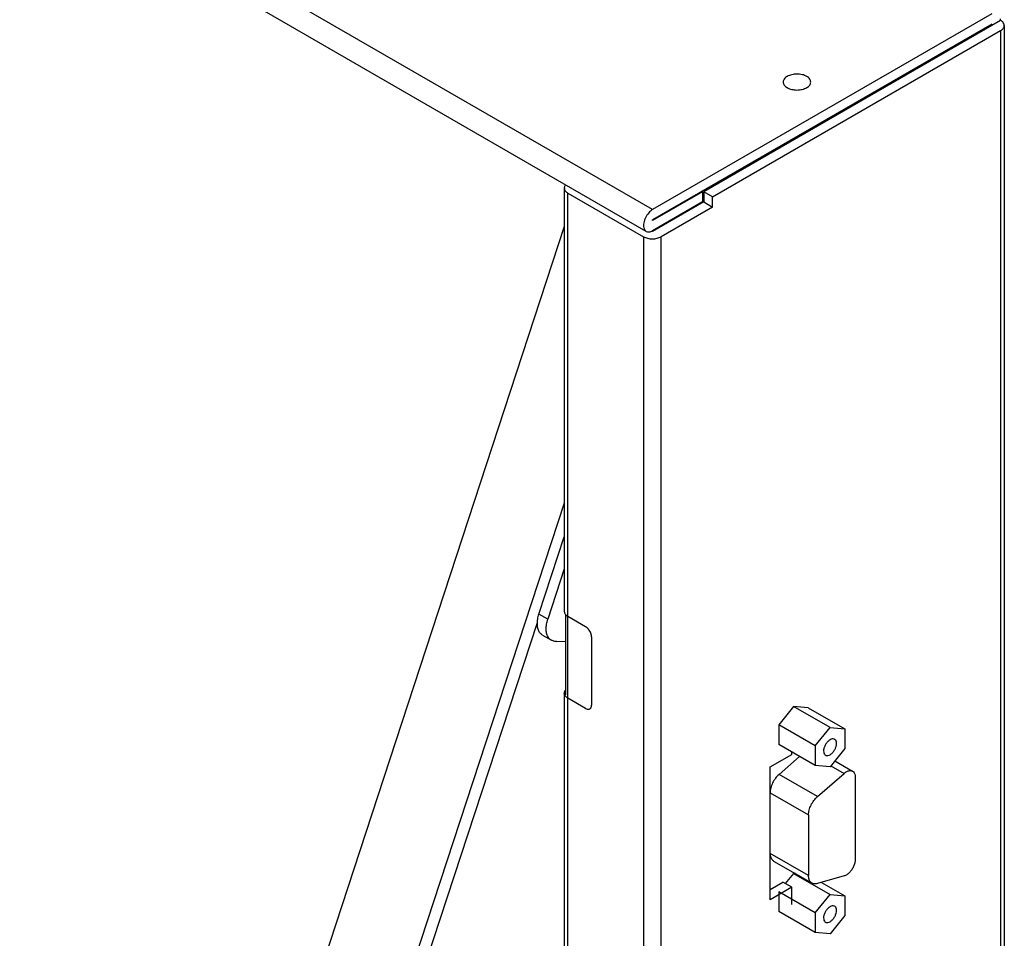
# Model space of a CAD drawing. Header units: inches. Extents: x 0 to 34, y 0 to 22.
# Tile 48 of 49: x 30.5 to 31.7, y 18.7 to 19.8. Entities that reach past the tile are written whole.
import ezdxf

# ---------------------------------------------------------------- set-up
doc = ezdxf.new("R2010")
doc.units = ezdxf.units.IN
doc.header["$LTSCALE"] = 1.87
doc.header["$MEASUREMENT"] = 0
doc.layers.get('0').update_dxf_attribs({"linetype": 'CONTINUOUS'})

msp = doc.modelspace()

# ---------------------------------------------------------------- linework, layer by layer
at = {"color": 7, "linetype": 'CONTINUOUS'}
for p, q in [((31.2832, 19.547), (28.6869, 21.046)), ((31.2756, 19.5213), (28.6793, 21.0204)), ((31.6831, 19.7778), (31.2832, 19.547)), ((31.6935, 19.7702), (31.6935, 19.7718)), ((31.6831, 19.7658), (31.2832, 19.5349)), ((31.6935, 19.7702), (31.3434, 19.5681)), ((31.6831, 19.7658), (31.6831, 19.7642)), ((31.6978, 19.7642), (31.6978, 17.5642)), ((31.3539, 19.562), (31.6935, 19.7581)), ((31.6935, 19.7581), (31.6935, 17.5582)), ((31.6309, 19.7356), (31.6322, 19.7349)), ((31.6426, 19.7409), (31.6413, 19.7416)), ((31.5591, 19.6927), (31.5591, 19.6942)), ((31.4498, 19.6311), (31.4511, 19.6303)), ((31.179, 19.5725), (31.179, 19.0731)), ((31.1834, 19.5664), (31.2725, 19.515)), ((31.1834, 17.744), (31.1834, 19.5664)), ((31.3421, 19.5681), (31.2832, 19.5341)), ((31.3414, 19.5685), (31.3421, 19.5681)), ((31.3421, 19.5681), (31.3421, 19.556)), ((31.3539, 19.562), (31.3434, 19.5681)), ((31.3434, 19.5681), (31.3434, 19.556)), ((31.3539, 19.55), (31.3539, 19.562)), ((31.3434, 19.556), (31.2829, 19.521)), ((31.3421, 19.556), (31.2832, 19.522)), ((31.3539, 19.55), (31.2933, 19.515)), ((31.3434, 19.556), (31.3539, 19.55)), ((31.2832, 19.5341), (31.283, 19.5341)), ((31.2725, 19.515), (31.2725, 17.6926)), ((31.2933, 17.6926), (31.2933, 19.515)), ((31.1492, 19.0699), (31.179, 19.1611)), ((31.179, 19.1232), (31.1596, 19.0639)), ((31.1596, 19.0639), (31.1492, 19.0699)), ((31.1805, 19.0695), (31.1805, 18.9746)), ((31.2042, 19.055), (31.1834, 19.067)), ((31.1533, 19.0451), (31.1638, 19.039)), ((31.2112, 19.0429), (31.2112, 18.9626)), ((31.1697, 19.0377), (31.1805, 19.0381)), ((31.179, 18.9766), (31.179, 17.75)), ((31.2042, 18.9585), (31.1834, 18.9706)), ((31.4492, 18.9609), (31.4318, 18.9392)), ((31.4666, 18.9593), (31.4492, 18.9609)), ((31.4924, 18.936), (31.4492, 18.9609)), ((31.4666, 18.9593), (31.5098, 18.9344)), ((31.475, 18.9143), (31.4318, 18.9392)), ((31.4318, 18.9392), (31.4318, 18.916)), ((31.475, 18.9143), (31.4924, 18.936)), ((31.4924, 18.936), (31.5098, 18.9344)), ((31.5098, 18.9344), (31.5098, 18.9112)), ((31.475, 18.8911), (31.4318, 18.916)), ((31.475, 18.9143), (31.475, 18.8911)), ((31.4217, 18.8897), (31.4472, 18.9043)), ((31.4565, 18.9018), (31.4323, 18.8807)), ((31.4472, 18.9043), (31.4472, 18.9072)), ((31.5098, 18.9112), (31.4924, 18.8896)), ((31.4217, 18.7329), (31.4217, 18.8897)), ((31.4924, 18.8896), (31.475, 18.8911)), ((31.4935, 18.8909), (31.509, 18.882)), ((31.498, 18.8966), (31.5189, 18.8845)), ((31.4775, 18.8546), (31.4323, 18.8807)), ((31.4775, 18.8546), (31.509, 18.882)), ((31.522, 18.8778), (31.522, 18.7802)), ((31.4217, 18.8591), (31.467, 18.8329)), ((31.467, 18.8329), (31.467, 18.7615)), ((31.467, 18.7615), (31.4217, 18.7876)), ((31.4258, 18.7786), (31.4711, 18.7525)), ((31.4492, 18.764), (31.4396, 18.752)), ((31.4516, 18.7638), (31.4492, 18.764)), ((31.4492, 18.764), (31.4924, 18.7391)), ((31.509, 18.761), (31.4775, 18.752)), ((31.4217, 18.745), (31.4367, 18.7536)), ((31.4472, 18.7476), (31.4367, 18.7536)), ((31.4823, 18.7534), (31.5098, 18.7375)), ((31.4472, 18.7476), (31.4217, 18.7329)), ((31.475, 18.7174), (31.4318, 18.7423)), ((31.4318, 18.7423), (31.4318, 18.7191)), ((31.4472, 18.7275), (31.4472, 18.7476)), ((31.475, 18.7174), (31.4924, 18.7391)), ((31.4924, 18.7391), (31.5098, 18.7375)), ((31.5098, 18.7375), (31.5098, 18.7143)), ((31.475, 18.6942), (31.4318, 18.7191)), ((31.475, 18.7174), (31.475, 18.6942)), ((31.5098, 18.7143), (31.4924, 18.6927)), ((31.4924, 18.6927), (31.475, 18.6942))]:
    msp.add_line(p, q, dxfattribs=at)
at = {"color": 6, "linetype": 'CONTINUOUS'}
for p, q in [((31.179, 19.5269), (30.5896, 17.727)), ((31.179, 19.2009), (30.6977, 17.7312)), ((30.7124, 17.7318), (31.1474, 19.0599))]:
    msp.add_line(p, q, dxfattribs=at)
at = {"color": 7, "linetype": 'CONTINUOUS'}
msp.add_lwpolyline([(31.283, 19.5341), (31.2829, 19.5341), (31.2829, 19.5345), (31.2832, 19.5349)], dxfattribs=at)
for points, knots in [([(31.6978, 19.7642), (31.6978, 19.7653), (31.6968, 19.7679), (31.6947, 19.7695), (31.6935, 19.7702)], [0, 0, 0, 0, 0.449523, 1, 1, 1, 1]), ([(31.6935, 19.7581), (31.6947, 19.7588), (31.6968, 19.7604), (31.6978, 19.763), (31.6978, 19.7642)], [0, 0, 0, 0, 0.550882, 1, 1, 1, 1]), ([(31.4419, 19.7041), (31.4406, 19.7033), (31.4383, 19.7015), (31.4372, 19.6987), (31.4372, 19.6974)], [0, 0, 0, 0, 0.550843, 1, 1, 1, 1]), ([(31.4696, 19.6974), (31.4696, 19.6987), (31.4685, 19.7015), (31.4647, 19.7045), (31.4595, 19.7064), (31.4534, 19.707), (31.4473, 19.7064), (31.4436, 19.705), (31.4419, 19.7041)], [0, 0, 0, 0, 0.117709, 0.261984, 0.437095, 0.631071, 0.825031, 1, 1, 1, 1]), ([(31.4372, 19.6974), (31.4372, 19.6962), (31.4383, 19.6934), (31.4421, 19.6904), (31.4473, 19.6885), (31.4534, 19.6878), (31.4595, 19.6885), (31.4633, 19.6899), (31.4649, 19.6908)], [0, 0, 0, 0, 0.117709, 0.261984, 0.437096, 0.631072, 0.825032, 1, 1, 1, 1]), ([(31.4649, 19.6908), (31.4662, 19.6916), (31.4685, 19.6934), (31.4696, 19.6962), (31.4696, 19.6974)], [0, 0, 0, 0, 0.550842, 1, 1, 1, 1]), ([(31.1805, 19.5762), (31.1804, 19.5761), (31.1796, 19.575), (31.179, 19.5736), (31.179, 19.5725)], [0, 0, 0, 0, 0.145847, 1, 1, 1, 1]), ([(31.179, 19.5725), (31.179, 19.5713), (31.1801, 19.5688), (31.1821, 19.5672), (31.1834, 19.5664)], [0, 0, 0, 0, 0.449523, 1, 1, 1, 1]), ([(31.2786, 19.543), (31.2771, 19.5413), (31.2746, 19.5376), (31.2731, 19.5333), (31.2727, 19.5312)], [0, 0, 0, 0, 0.50839, 1, 1, 1, 1]), ([(31.2727, 19.5312), (31.2724, 19.5294), (31.2722, 19.526), (31.2739, 19.5225), (31.2753, 19.5215), (31.2756, 19.5213)], [0, 0, 0, 0, 0.511394, 0.910488, 1, 1, 1, 1]), ([(31.2756, 19.5213), (31.2765, 19.5208), (31.2788, 19.5203), (31.2809, 19.5209), (31.282, 19.5214)], [0, 0, 0, 0, 0.460957, 1, 1, 1, 1]), ([(31.2725, 19.515), (31.2739, 19.5142), (31.2774, 19.5129), (31.2829, 19.5123), (31.2884, 19.5129), (31.2919, 19.5142), (31.2933, 19.515)], [0, 0, 0, 0, 0.237291, 0.500104, 0.76292, 1, 1, 1, 1]), ([(31.1533, 19.0451), (31.1529, 19.0454), (31.1513, 19.0464), (31.1491, 19.0491), (31.1476, 19.0534), (31.1471, 19.0585), (31.1476, 19.0641), (31.1485, 19.068), (31.1492, 19.0699)], [0, 0, 0, 0, 0.062834, 0.210355, 0.375131, 0.562366, 0.772159, 1, 1, 1, 1]), ([(31.1638, 19.039), (31.1633, 19.0393), (31.1617, 19.0404), (31.1596, 19.0431), (31.158, 19.0474), (31.1575, 19.0525), (31.158, 19.0581), (31.159, 19.0619), (31.1596, 19.0639)], [0, 0, 0, 0, 0.062834, 0.210355, 0.375131, 0.562366, 0.772159, 1, 1, 1, 1]), ([(31.2066, 19.0531), (31.2065, 19.0533), (31.2057, 19.054), (31.2049, 19.0546), (31.2042, 19.055)], [0, 0, 0, 0, 0.268397, 1, 1, 1, 1]), ([(31.2112, 19.0429), (31.2112, 19.0441), (31.2108, 19.0465), (31.2093, 19.0498), (31.2071, 19.0528), (31.2052, 19.0544), (31.2042, 19.055)], [0, 0, 0, 0, 0.237286, 0.500098, 0.762916, 1, 1, 1, 1]), ([(31.2106, 19.0467), (31.2105, 19.047), (31.2101, 19.048), (31.2092, 19.0498), (31.2081, 19.0514), (31.2074, 19.0523), (31.2072, 19.0525)], [0, 0, 0, 0, 0.121167, 0.500007, 0.878801, 1, 1, 1, 1]), ([(31.1697, 19.0377), (31.1684, 19.0376), (31.1663, 19.0378), (31.1644, 19.0387), (31.1638, 19.039)], [0, 0, 0, 0, 0.654396, 1, 1, 1, 1]), ([(31.2112, 19.0429), (31.2112, 19.0437), (31.2111, 19.0447), (31.2109, 19.0457), (31.2108, 19.0459)], [0, 0, 0, 0, 0.731742, 1, 1, 1, 1]), ([(31.1813, 18.9721), (31.1809, 18.9724), (31.1803, 18.9731), (31.1798, 18.974), (31.1796, 18.9743)], [0, 0, 0, 0, 0.620645, 1, 1, 1, 1]), ([(31.2042, 18.9585), (31.2048, 18.9582), (31.2059, 18.9577), (31.2077, 18.9575), (31.2087, 18.9578), (31.2092, 18.958)], [0, 0, 0, 0, 0.379889, 0.707347, 1, 1, 1, 1]), ([(31.2092, 18.958), (31.2098, 18.9584), (31.211, 18.9599), (31.2112, 18.9616), (31.2112, 18.9626)], [0, 0, 0, 0, 0.449485, 1, 1, 1, 1]), ([(31.2092, 18.958), (31.2096, 18.9583), (31.2101, 18.9588), (31.2105, 18.9594), (31.2106, 18.9596)], [0, 0, 0, 0, 0.728006, 1, 1, 1, 1]), ([(31.2108, 18.9601), (31.2109, 18.9603), (31.2111, 18.9611), (31.2112, 18.9619), (31.2112, 18.9626)], [0, 0, 0, 0, 0.223216, 1, 1, 1, 1]), ([(31.2066, 18.9576), (31.2067, 18.9576), (31.2069, 18.9576), (31.2071, 18.9576), (31.2072, 18.9576)], [0, 0, 0, 0, 0.554478, 1, 1, 1, 1]), ([(31.4924, 18.9216), (31.4914, 18.921), (31.4896, 18.9196), (31.4874, 18.9167), (31.4857, 18.9135), (31.4847, 18.9101), (31.4847, 18.907), (31.4854, 18.9047), (31.4865, 18.9037), (31.487, 18.9034)], [0, 0, 0, 0, 0.154378, 0.325126, 0.499384, 0.663345, 0.805971, 0.923458, 1, 1, 1, 1]), ([(31.4978, 18.9221), (31.4976, 18.9222), (31.4968, 18.9226), (31.4948, 18.9227), (31.4932, 18.9221), (31.4924, 18.9216)], [0, 0, 0, 0, 0.095623, 0.505212, 1, 1, 1, 1]), ([(31.4924, 18.9039), (31.4933, 18.9045), (31.4952, 18.906), (31.4974, 18.9088), (31.4991, 18.912), (31.5, 18.9154), (31.5001, 18.9185), (31.4993, 18.9209), (31.4983, 18.9218), (31.4978, 18.9221)], [0, 0, 0, 0, 0.154378, 0.325126, 0.499384, 0.663345, 0.805971, 0.923458, 1, 1, 1, 1]), ([(31.487, 18.9034), (31.4871, 18.9033), (31.488, 18.9029), (31.49, 18.9028), (31.4916, 18.9034), (31.4924, 18.9039)], [0, 0, 0, 0, 0.095623, 0.505212, 1, 1, 1, 1]), ([(31.4323, 18.8807), (31.4307, 18.8794), (31.4278, 18.8762), (31.4245, 18.8708), (31.4223, 18.865), (31.4217, 18.861), (31.4217, 18.8591)], [0, 0, 0, 0, 0.250882, 0.513419, 0.768879, 1, 1, 1, 1]), ([(31.509, 18.882), (31.5092, 18.8822), (31.5098, 18.8827), (31.5106, 18.8833), (31.5112, 18.8836), (31.5115, 18.8838)], [0, 0, 0, 0, 0.34627, 0.678305, 1, 1, 1, 1]), ([(31.5115, 18.8838), (31.5125, 18.8844), (31.5145, 18.8852), (31.5172, 18.8853), (31.5185, 18.8848), (31.5189, 18.8845)], [0, 0, 0, 0, 0.449764, 0.827183, 1, 1, 1, 1]), ([(31.5189, 18.8845), (31.5193, 18.8843), (31.5204, 18.8834), (31.5217, 18.8811), (31.522, 18.8789), (31.522, 18.8778)], [0, 0, 0, 0, 0.173064, 0.550647, 1, 1, 1, 1]), ([(31.467, 18.8329), (31.467, 18.8348), (31.4676, 18.8388), (31.4698, 18.8446), (31.4731, 18.8501), (31.4759, 18.8532), (31.4775, 18.8546)], [0, 0, 0, 0, 0.231266, 0.486726, 0.749271, 1, 1, 1, 1]), ([(31.4217, 18.7876), (31.4217, 18.786), (31.4221, 18.783), (31.4239, 18.78), (31.4254, 18.7789), (31.4258, 18.7786)], [0, 0, 0, 0, 0.471436, 0.86414, 1, 1, 1, 1]), ([(31.522, 18.7802), (31.522, 18.7789), (31.5216, 18.7761), (31.5202, 18.7721), (31.5181, 18.7683), (31.5154, 18.765), (31.5123, 18.7624), (31.5101, 18.7613), (31.509, 18.761)], [0, 0, 0, 0, 0.159583, 0.33545, 0.517738, 0.695483, 0.8587, 1, 1, 1, 1]), ([(31.4711, 18.7525), (31.4707, 18.7528), (31.4692, 18.7538), (31.4674, 18.7569), (31.467, 18.7599), (31.467, 18.7615)], [0, 0, 0, 0, 0.136058, 0.528812, 1, 1, 1, 1]), ([(31.4775, 18.752), (31.4761, 18.7516), (31.4739, 18.7514), (31.4718, 18.7521), (31.4711, 18.7525)], [0, 0, 0, 0, 0.641629, 1, 1, 1, 1]), ([(31.4978, 18.7252), (31.4976, 18.7253), (31.4968, 18.7258), (31.4948, 18.7259), (31.4932, 18.7252), (31.4924, 18.7247)], [0, 0, 0, 0, 0.095623, 0.505212, 1, 1, 1, 1]), ([(31.4924, 18.7247), (31.4914, 18.7242), (31.4896, 18.7227), (31.4874, 18.7198), (31.4857, 18.7166), (31.4847, 18.7132), (31.4847, 18.7101), (31.4854, 18.7078), (31.4865, 18.7068), (31.487, 18.7065)], [0, 0, 0, 0, 0.154378, 0.325126, 0.499384, 0.663345, 0.805971, 0.923458, 1, 1, 1, 1]), ([(31.4924, 18.707), (31.4933, 18.7076), (31.4952, 18.7091), (31.4974, 18.7119), (31.4991, 18.7152), (31.5, 18.7185), (31.5001, 18.7216), (31.4993, 18.724), (31.4983, 18.725), (31.4978, 18.7252)], [0, 0, 0, 0, 0.154378, 0.325126, 0.499384, 0.663345, 0.805971, 0.923458, 1, 1, 1, 1]), ([(31.487, 18.7065), (31.4871, 18.7064), (31.488, 18.706), (31.49, 18.7059), (31.4916, 18.7066), (31.4924, 18.707)], [0, 0, 0, 0, 0.095623, 0.505212, 1, 1, 1, 1])]:
    msp.add_open_spline(points, degree=3, knots=knots, dxfattribs=at)
for points in [[(31.5948, 19.7148), (31.5951, 19.7144), (31.5953, 19.7141), (31.5956, 19.7137)], [(31.6052, 19.7208), (31.6055, 19.7205), (31.6058, 19.7201), (31.606, 19.7198)], [(31.5695, 19.6987), (31.5693, 19.6991), (31.5692, 19.6995), (31.569, 19.6999)], [(31.4652, 19.638), (31.4639, 19.6378), (31.4626, 19.6376), (31.4614, 19.6374)], [(31.3437, 19.5698), (31.3437, 19.5696), (31.3438, 19.5693), (31.3438, 19.5691)], [(31.2832, 19.547), (31.2815, 19.5459), (31.2799, 19.5446), (31.2786, 19.543)], [(31.282, 19.5214), (31.2822, 19.5215), (31.2825, 19.5216), (31.2827, 19.5217)], [(31.2827, 19.5217), (31.2829, 19.5218), (31.2831, 19.5219), (31.2832, 19.522)], [(31.179, 19.0731), (31.179, 19.0719), (31.1795, 19.0707), (31.1802, 19.0698)], [(31.1802, 19.0698), (31.1802, 19.0697), (31.1803, 19.0696), (31.1804, 19.0695)], [(31.1804, 19.0695), (31.1812, 19.0684), (31.1823, 19.0677), (31.1834, 19.067)], [(31.2072, 19.0525), (31.207, 19.0527), (31.2068, 19.0529), (31.2066, 19.0531)], [(31.2108, 19.0459), (31.2107, 19.0462), (31.2106, 19.0464), (31.2106, 19.0467)], [(31.179, 18.9766), (31.179, 18.9778), (31.1795, 18.9789), (31.1802, 18.9799)], [(31.1796, 18.9743), (31.1793, 18.975), (31.179, 18.9758), (31.179, 18.9766)], [(31.1802, 18.9799), (31.1802, 18.98), (31.1803, 18.9801), (31.1804, 18.9802)], [(31.1834, 18.9706), (31.1826, 18.971), (31.1819, 18.9715), (31.1813, 18.9721)], [(31.2042, 18.9585), (31.205, 18.9581), (31.2058, 18.9578), (31.2066, 18.9576)], [(31.2072, 18.9576), (31.2079, 18.9576), (31.2086, 18.9577), (31.2092, 18.958)], [(31.2106, 18.9596), (31.2107, 18.9597), (31.2107, 18.9599), (31.2108, 18.9601)]]:
    msp.add_open_spline(points, degree=3, dxfattribs=at)

doc.saveas('drawing.dxf')
